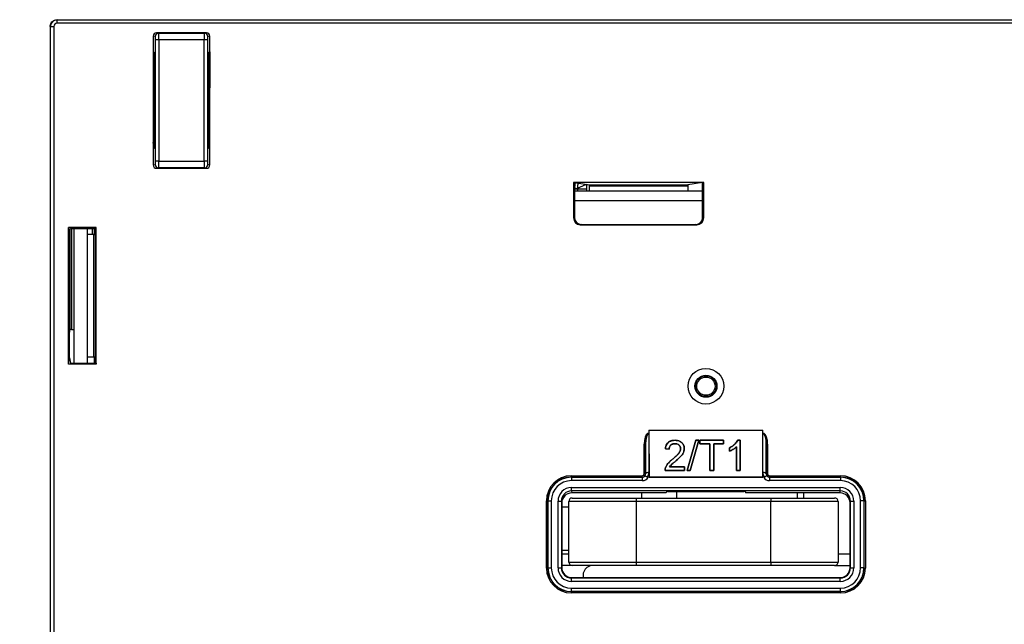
# Paper-space layout 'Sheet1' of a CAD drawing. Header units: millimetres. Extents: x -1 to 420, y -14 to 297.
# Tile 11 of 110: x 31 to 60, y 56 to 74. Entities that reach past the tile are written whole.
import ezdxf

# ---------------------------------------------------------------- set-up
doc = ezdxf.new("R2010")
doc.units = ezdxf.units.MM
doc.header["$PDSIZE"] = -1
doc.styles.add('SLDTEXTSTYLE1', font='TXT', dxfattribs={"width": 0.75})
doc.dimstyles.new('SLDDIMSTYLE5', dxfattribs={"dimtxt": 2.5, "dimasz": 3, "dimexe": 0, "dimexo": 0.0625, "dimtad": 1, "dimdec": 0, "dimlfac": 5, "dimrnd": 1e-09, "dimzin": 12, "dimdsep": 46, "dimtxsty": 'SLDTEXTSTYLE1', "dimblk1": 'CLOSED', "dimblk2": 'CLOSED', "dimsah": 1, "dimcen": 0.09, "dimadec": 0, "dimazin": 3, "dimtfac": 1, "dimtofl": 0, "dimtmove": 0, "dimatfit": 3, "dimldrblk": 'CLOSED', "dimfxl": 1, "dimfrac": 2, "dimtolj": 1, "dimtzin": 12, "dimarcsym": 0})

# ---------------------------------------------------------------- blocks, each defined once
blk = doc.blocks.new('_Closed')
at = {"color": 0, "linetype": 'ByBlock', "lineweight": -2}
for p, q in [((-1, 0.166667), (0, 0)), ((-1, 0.166667), (-1, -0.166667)), ((0, 0), (-1, -0.166667)), ((0, 0), (-1, 0))]:
    blk.add_line(p, q, dxfattribs=at)
blk = doc.blocks.new('_D_15')
at = {"color": 0, "linetype": 'Continuous', "lineweight": -2}
for p, q in [((48.038, 85.926), (12.393, 85.926)), ((12.393, 26.987), (12.393, 82.926)), ((32.792, 23.987), (12.393, 23.987))]:
    blk.add_line(p, q, dxfattribs=at)
at = {"layer": 'Defpoints', "color": 0}
for p in [(12.393, 85.926), (48.101, 85.926), (32.854, 23.987)]:
    blk.add_point(p, dxfattribs=at)
at = {"color": 0, "lineweight": -2, "xscale": 3, "yscale": 3, "zscale": 3}
for p, rotation in [((12.393, 85.926), 90), ((12.393, 23.987), 270)]:
    blk.add_blockref('_Closed', p, dxfattribs=dict(at, rotation=rotation))
at = {"color": 0, "lineweight": 18, "insert": (9.268, 54.957), "char_height": 2.5, "attachment_point": 2, "rotation": 90, "style": 'SLDTEXTSTYLE1'}
blk.add_mtext('\\A1;310', dxfattribs=at)

psp = doc.layouts.new('Sheet1')

# ---------------------------------------------------------------- linework, layer by layer
at = {"color": 7, "linetype": 'Continuous', "lineweight": 25}
for p, q in [((31.794, 74.387), (31.799, 74.383)), ((31.799, 74.283), (31.799, 74.383)), ((31.799, 74.383), (120.79, 74.383)), ((31.588, 74.187), (31.588, 25.187)), ((31.594, 74.187), (31.594, 74.187)), ((31.599, 74.183), (31.594, 74.187)), ((31.594, 74.187), (31.594, 25.187)), ((31.599, 25.214), (31.599, 74.183)), ((31.599, 74.183), (31.699, 74.183)), ((31.699, 74.183), (31.699, 25.219)), ((120.79, 74.283), (31.799, 74.283)), ((34.652, 73.9), (34.652, 73.429)), ((34.716, 73.889), (34.652, 73.9)), ((34.721, 70.186), (34.721, 73.789)), ((34.821, 73.789), (34.721, 73.789)), ((34.753, 73.999), (34.816, 73.989)), ((36.236, 73.999), (34.753, 73.999)), ((34.816, 73.989), (36.173, 73.989)), ((34.821, 73.789), (34.821, 70.186)), ((36.168, 73.789), (34.821, 73.789)), ((36.168, 70.186), (36.168, 73.789)), ((36.268, 73.789), (36.168, 73.789)), ((36.173, 73.989), (36.236, 73.999)), ((36.268, 73.789), (36.268, 70.186)), ((36.336, 73.9), (36.273, 73.889)), ((36.336, 73.429), (36.336, 73.9)), ((34.689, 73.392), (34.652, 73.429)), ((34.652, 73.429), (34.694, 73.387)), ((34.652, 73.429), (34.652, 70.545)), ((36.294, 73.387), (36.336, 73.429)), ((36.336, 73.429), (36.336, 72.366)), ((36.336, 70.545), (36.336, 73.429)), ((34.694, 73.387), (34.694, 70.587)), ((34.694, 73.292), (34.694, 70.91)), ((36.294, 73.387), (36.294, 70.587)), ((36.294, 72.36), (36.336, 72.366)), ((34.694, 70.587), (34.652, 70.545)), ((34.652, 70.545), (34.652, 70.075)), ((36.294, 70.587), (36.336, 70.545)), ((36.336, 70.075), (36.336, 70.545)), ((34.652, 70.075), (34.716, 70.086)), ((34.821, 70.186), (34.721, 70.186)), ((34.816, 69.986), (34.753, 69.975)), ((34.753, 69.975), (36.236, 69.975)), ((36.173, 69.986), (34.816, 69.986)), ((34.821, 70.186), (36.168, 70.186)), ((36.268, 70.186), (36.168, 70.186)), ((36.236, 69.975), (36.173, 69.986)), ((36.273, 70.086), (36.336, 70.075)), ((51.008, 69.559), (47.141, 69.559)), ((47.141, 69.559), (47.141, 68.502)), ((47.141, 69.559), (47.173, 69.554)), ((47.173, 69.554), (47.173, 68.507)), ((47.173, 69.554), (47.611, 69.481)), ((47.268, 69.352), (47.173, 69.396)), ((47.268, 69.352), (47.173, 69.352)), ((47.516, 69.497), (47.233, 69.368)), ((47.266, 69.402), (47.308, 69.402)), ((47.268, 69.307), (47.268, 69.352)), ((47.528, 69.352), (47.268, 69.352)), ((47.528, 69.495), (47.528, 69.307)), ((47.611, 69.481), (50.538, 69.481)), ((50.536, 69.441), (47.613, 69.441)), ((47.613, 69.307), (47.613, 69.441)), ((50.536, 69.441), (50.536, 69.307)), ((50.976, 69.554), (50.538, 69.481)), ((51.008, 69.559), (50.976, 69.554)), ((50.976, 68.507), (50.976, 69.554)), ((51.008, 68.502), (51.008, 69.559)), ((47.173, 69.307), (50.976, 69.307)), ((47.141, 68.502), (47.173, 68.507)), ((50.976, 68.507), (51.008, 68.502)), ((32.959, 68.219), (32.137, 68.219)), ((32.137, 64.156), (32.137, 68.219)), ((32.137, 68.219), (32.168, 68.03)), ((32.168, 68.03), (32.194, 68.185)), ((32.234, 68.187), (32.954, 68.187)), ((32.294, 68.187), (32.294, 64.187)), ((32.694, 68.187), (32.694, 64.187)), ((32.924, 68.011), (32.952, 68.177)), ((32.954, 68.187), (32.959, 68.219)), ((32.959, 64.156), (32.959, 68.219)), ((47.373, 68.307), (47.341, 68.302)), ((47.341, 68.302), (50.807, 68.302)), ((47.373, 68.307), (50.776, 68.307)), ((50.807, 68.302), (50.776, 68.307)), ((32.168, 64.344), (32.168, 68.03)), ((32.884, 68.009), (32.694, 68.009)), ((32.884, 64.365), (32.884, 68.009)), ((32.924, 68.011), (32.924, 64.363)), ((32.168, 65.068), (32.188, 65.185)), ((32.228, 65.187), (32.294, 65.187)), ((32.884, 64.365), (32.694, 64.365)), ((32.924, 64.363), (32.952, 64.197)), ((32.137, 64.156), (32.168, 64.344)), ((32.959, 64.156), (32.137, 64.156)), ((32.168, 64.344), (32.194, 64.189)), ((32.234, 64.187), (32.954, 64.187)), ((32.954, 64.187), (32.959, 64.156)), ((49.347, 62.107), (49.349, 62.107)), ((49.378, 62.107), (49.347, 62.107)), ((49.349, 62.107), (49.378, 62.107)), ((49.379, 62.203), (49.378, 62.107)), ((49.378, 62.107), (49.378, 62.099)), ((49.378, 62.107), (49.378, 62.107)), ((49.378, 62.099), (49.383, 60.945)), ((49.379, 62.203), (49.384, 60.819)), ((49.379, 62.203), (52.77, 62.203)), ((52.764, 60.819), (52.77, 62.203)), ((52.766, 60.945), (52.77, 62.099)), ((52.77, 62.107), (52.77, 62.203)), ((52.77, 62.099), (52.77, 62.107)), ((52.77, 62.107), (52.77, 62.107)), ((52.77, 62.107), (52.799, 62.107)), ((52.802, 62.107), (52.77, 62.107)), ((52.799, 62.107), (52.802, 62.107)), ((49.28, 61.784), (49.24, 61.784)), ((49.24, 60.907), (49.24, 61.784)), ((49.283, 60.903), (49.28, 61.784)), ((49.28, 61.784), (49.28, 60.907)), ((50.155, 61.8), (50.155, 61.8)), ((50.157, 61.9), (50.157, 61.901)), ((50.77, 61.901), (50.521, 61.007)), ((50.522, 61.007), (50.77, 61.9)), ((50.862, 61.9), (50.606, 61.007)), ((50.607, 61.007), (50.862, 61.901)), ((50.862, 61.901), (50.77, 61.901)), ((50.77, 61.9), (50.77, 61.901)), ((50.77, 61.9), (50.862, 61.9)), ((50.862, 61.9), (50.862, 61.901)), ((51.598, 61.901), (50.897, 61.901)), ((50.897, 61.901), (50.897, 61.8)), ((50.897, 61.9), (50.897, 61.901)), ((50.898, 61.8), (50.897, 61.9)), ((50.897, 61.9), (51.598, 61.9)), ((50.897, 61.8), (51.186, 61.8)), ((50.898, 61.8), (50.897, 61.8)), ((51.186, 61.8), (50.898, 61.8)), ((51.186, 61.8), (51.189, 61.007)), ((51.189, 61.007), (51.186, 61.8)), ((51.186, 61.8), (51.186, 61.8)), ((51.306, 61.007), (51.309, 61.8)), ((51.309, 61.8), (51.306, 61.007)), ((51.309, 61.8), (51.598, 61.8)), ((51.309, 61.8), (51.309, 61.8)), ((51.597, 61.8), (51.309, 61.8)), ((51.598, 61.9), (51.597, 61.8)), ((51.597, 61.8), (51.598, 61.8)), ((51.598, 61.8), (51.598, 61.901)), ((51.598, 61.9), (51.598, 61.901)), ((52.094, 61.901), (52.022, 61.901)), ((52.022, 61.9), (52.022, 61.901)), ((52.022, 61.9), (52.094, 61.9)), ((52.094, 61.9), (52.09, 61.007)), ((52.091, 61.007), (52.094, 61.901)), ((52.094, 61.9), (52.094, 61.901)), ((52.869, 61.784), (52.866, 60.903)), ((52.869, 60.907), (52.869, 61.784)), ((52.869, 61.784), (52.909, 61.784)), ((52.909, 61.784), (52.909, 60.907)), ((49.872, 61.651), (49.871, 61.65)), ((49.871, 61.65), (49.982, 61.639)), ((49.981, 61.64), (49.872, 61.651)), ((49.981, 61.64), (49.982, 61.639)), ((50.321, 61.653), (50.321, 61.653)), ((50.431, 61.654), (50.432, 61.654)), ((51.775, 61.676), (51.775, 61.574)), ((51.775, 61.575), (51.775, 61.676)), ((51.775, 61.676), (51.775, 61.676)), ((51.775, 61.575), (51.775, 61.574)), ((51.983, 61.709), (51.982, 61.708)), ((51.982, 61.708), (51.985, 61.007)), ((51.985, 61.007), (51.983, 61.709)), ((50.079, 61.336), (50.079, 61.336)), ((50.182, 61.287), (50.182, 61.287)), ((49.28, 60.907), (49.24, 60.907)), ((49.28, 60.907), (49.283, 60.903)), ((49.383, 60.945), (49.384, 60.802)), ((49.862, 61.007), (50.441, 61.007)), ((50.44, 61.007), (49.862, 61.007)), ((49.862, 61.007), (49.862, 61.007)), ((49.874, 61.081), (49.873, 61.081)), ((49.996, 61.113), (50.441, 61.113)), ((50.441, 61.113), (49.997, 61.113)), ((50.441, 61.113), (50.44, 61.007)), ((50.44, 61.007), (50.441, 61.007)), ((50.441, 61.007), (50.441, 61.113)), ((50.441, 61.113), (50.441, 61.113)), ((50.521, 61.007), (50.607, 61.007)), ((50.522, 61.007), (50.521, 61.007)), ((50.606, 61.007), (50.522, 61.007)), ((50.606, 61.007), (50.607, 61.007)), ((51.189, 61.007), (51.306, 61.007)), ((51.306, 61.007), (51.189, 61.007)), ((51.189, 61.007), (51.189, 61.007)), ((51.306, 61.007), (51.306, 61.007)), ((51.985, 61.007), (52.091, 61.007)), ((52.09, 61.007), (51.985, 61.007)), ((51.985, 61.007), (51.985, 61.007)), ((52.09, 61.007), (52.091, 61.007)), ((52.765, 60.802), (52.766, 60.945)), ((52.866, 60.903), (52.869, 60.907)), ((52.869, 60.907), (52.909, 60.907)), ((47.075, 60.807), (47.075, 60.847)), ((47.075, 60.847), (49.179, 60.847)), ((47.075, 60.807), (47.079, 60.803)), ((49.179, 60.807), (47.075, 60.807)), ((47.079, 60.803), (47.079, 60.703)), ((47.079, 60.803), (49.184, 60.803)), ((49.184, 60.703), (47.079, 60.703)), ((49.179, 60.807), (49.179, 60.847)), ((49.184, 60.803), (49.179, 60.807)), ((49.184, 60.803), (49.184, 60.703)), ((49.384, 60.802), (49.356, 60.802)), ((49.384, 60.819), (49.384, 60.802)), ((49.384, 60.819), (52.764, 60.819)), ((49.384, 60.802), (52.765, 60.802)), ((52.764, 60.819), (52.765, 60.802)), ((52.793, 60.802), (52.765, 60.802)), ((52.969, 60.807), (52.965, 60.803)), ((52.965, 60.803), (52.965, 60.703)), ((52.965, 60.803), (55.07, 60.803)), ((55.07, 60.703), (52.965, 60.703)), ((52.969, 60.807), (52.969, 60.847)), ((52.969, 60.847), (55.074, 60.847)), ((55.074, 60.807), (52.969, 60.807)), ((55.07, 60.803), (55.074, 60.807)), ((55.07, 60.803), (55.07, 60.703)), ((55.074, 60.807), (55.074, 60.847)), ((47.08, 60.497), (55.068, 60.497)), ((47.08, 60.397), (47.08, 60.497)), ((55.068, 60.397), (47.08, 60.397)), ((47.08, 60.397), (47.09, 60.339)), ((49.894, 60.339), (47.09, 60.339)), ((49.174, 60.187), (49.174, 60.339)), ((49.9, 60.375), (49.894, 60.339)), ((49.94, 60.378), (52.208, 60.378)), ((50.199, 60.378), (50.199, 60.187)), ((52.248, 60.375), (52.254, 60.339)), ((55.059, 60.339), (52.254, 60.339)), ((53.799, 60.187), (53.799, 60.339)), ((53.974, 60.339), (53.974, 60.187)), ((55.059, 60.339), (55.068, 60.397)), ((55.068, 60.397), (55.068, 60.497)), ((46.335, 58.108), (46.335, 60.107)), ((46.375, 60.107), (46.335, 60.107)), ((46.379, 60.103), (46.375, 60.107)), ((46.375, 60.107), (46.375, 58.108)), ((46.379, 58.112), (46.379, 60.103)), ((46.379, 60.103), (46.479, 60.103)), ((46.479, 60.103), (46.479, 58.112)), ((46.68, 58.113), (46.68, 60.097)), ((46.68, 60.097), (46.78, 60.097)), ((46.78, 60.097), (46.78, 58.113)), ((46.79, 60.039), (46.78, 60.097)), ((46.79, 60.039), (46.79, 58.123)), ((48.999, 60.087), (46.999, 60.087)), ((46.999, 58.287), (46.999, 60.087)), ((47.099, 60.187), (48.999, 60.187)), ((48.999, 60.187), (48.999, 60.087)), ((48.999, 60.187), (52.999, 60.187)), ((48.999, 60.087), (48.999, 58.287)), ((52.999, 60.087), (48.999, 60.087)), ((52.999, 60.187), (52.999, 60.087)), ((52.999, 60.187), (54.899, 60.187)), ((52.999, 58.287), (52.999, 60.087)), ((54.999, 60.087), (52.999, 60.087)), ((54.999, 60.087), (54.999, 58.287)), ((55.368, 60.097), (55.359, 60.039)), ((55.359, 58.123), (55.359, 60.039)), ((55.368, 58.113), (55.368, 60.097)), ((55.368, 60.097), (55.468, 60.097)), ((55.468, 60.097), (55.468, 58.113)), ((55.67, 58.112), (55.67, 60.103)), ((55.77, 60.103), (55.67, 60.103)), ((55.774, 60.107), (55.77, 60.103)), ((55.77, 60.103), (55.77, 58.112)), ((55.774, 58.108), (55.774, 60.107)), ((55.774, 60.107), (55.814, 60.107)), ((55.814, 60.107), (55.814, 58.108)), ((46.999, 59.916), (46.79, 59.916)), ((46.79, 58.636), (46.999, 58.636)), ((46.79, 58.526), (46.999, 58.526)), ((54.999, 58.526), (55.359, 58.526)), ((46.999, 58.287), (48.999, 58.287)), ((48.999, 58.287), (52.999, 58.287)), ((48.999, 58.287), (48.999, 58.187)), ((52.999, 58.287), (52.999, 58.187)), ((52.999, 58.287), (54.999, 58.287)), ((46.375, 58.108), (46.335, 58.108)), ((46.375, 58.108), (46.379, 58.112)), ((46.379, 58.112), (46.479, 58.112)), ((46.68, 58.113), (46.78, 58.113)), ((46.78, 58.113), (46.79, 58.123)), ((47.099, 58.187), (46.79, 58.187)), ((48.999, 58.187), (47.099, 58.187)), ((52.999, 58.187), (48.999, 58.187)), ((54.899, 58.187), (52.999, 58.187)), ((54.899, 58.187), (55.359, 58.187)), ((55.359, 58.123), (55.368, 58.113)), ((55.368, 58.113), (55.468, 58.113)), ((55.77, 58.112), (55.67, 58.112)), ((55.77, 58.112), (55.774, 58.108)), ((55.774, 58.108), (55.814, 58.108)), ((47.09, 57.823), (47.08, 57.813)), ((47.08, 57.713), (47.08, 57.813)), ((47.08, 57.813), (55.068, 57.813)), ((55.068, 57.713), (47.08, 57.713)), ((47.09, 57.823), (55.059, 57.823)), ((55.068, 57.813), (55.059, 57.823)), ((55.068, 57.713), (55.068, 57.813)), ((47.079, 57.412), (47.075, 57.408)), ((47.075, 57.408), (55.074, 57.408)), ((47.075, 57.408), (47.075, 57.368)), ((55.074, 57.368), (47.075, 57.368)), ((47.079, 57.412), (47.079, 57.512)), ((47.079, 57.512), (55.07, 57.512)), ((55.07, 57.412), (47.079, 57.412)), ((55.07, 57.412), (55.07, 57.512)), ((55.074, 57.408), (55.07, 57.412)), ((55.074, 57.408), (55.074, 57.368))]:
    psp.add_line(p, q, dxfattribs=at)
at = {"color": 8, "linetype": 'Continuous', "lineweight": 25}
for p, q in [((34.689, 73.392), (34.689, 73.392)), ((34.694, 73.292), (34.694, 73.292)), ((36.336, 72.265), (36.294, 72.258)), ((50.976, 69.007), (47.173, 69.007)), ((32.228, 68.187), (32.228, 65.187)), ((32.854, 68.009), (32.854, 68.187)), ((32.894, 68.187), (32.894, 68.009)), ((32.188, 65.185), (32.188, 68.147)), ((32.909, 64.187), (32.909, 64.365)), ((32.935, 64.298), (32.935, 64.187))]:
    psp.add_line(p, q, dxfattribs=at)
at = {"color": 7, "linetype": 'Continuous', "lineweight": 25, "flags": 128}
for points in [[(34.652, 70.721), (34.663, 70.777), (34.694, 70.91)], [(49.383, 60.945), (49.364, 60.944), (49.345, 60.942), (49.328, 60.938), (49.313, 60.933), (49.3, 60.926), (49.291, 60.919), (49.285, 60.911), (49.283, 60.903)], [(49.996, 61.113), (49.996, 61.113), (49.997, 61.113)], [(52.866, 60.903), (52.864, 60.911), (52.858, 60.919), (52.849, 60.926), (52.836, 60.933), (52.821, 60.938), (52.804, 60.942), (52.785, 60.944), (52.766, 60.945)]]:
    psp.add_lwpolyline(points, dxfattribs=at)
at = {"color": 8, "linetype": 'Continuous', "lineweight": 25, "flags": 128}
psp.add_lwpolyline([(47.187, 69.552), (47.182, 69.484), (47.173, 69.395)], dxfattribs=at)
at = {"color": 7, "linetype": 'Continuous', "lineweight": 25}
for radius in [0.53, 0.328, 0.311, 0.271]:
    psp.add_circle((51.074, 63.507), radius, dxfattribs=at)
for centre, radius, start, end in [((31.799, 74.183), 0.2, 90.0022, 179.9978), ((34.816, 73.889), 0.1, 90.0688, 180.0064), ((36.173, 73.889), 0.1, 359.9936, 89.9295), ((34.816, 70.086), 0.1, 179.9922, 269.9317), ((36.173, 70.086), 0.1, 270.07, 0.0078), ((49.179, 60.907), 0.1, 270.0026, 359.9974), ((52.969, 60.907), 0.1, 180.0026, 269.9974), ((47.099, 60.087), 0.1, 90, 180), ((54.899, 60.087), 0.1, 0, 90), ((47.099, 58.287), 0.1, 180, 270), ((54.899, 58.287), 0.1, 270, 0), ((47.724, 57.887), 0.3, 90, 192.3748)]:
    psp.add_arc(centre, radius, start, end, dxfattribs=at)
for centre, major_axis, ratio, start_param, end_param in [((31.799, 74.183), (0.0707, -0.0707), 0.999924, 2.356214, 3.926934), ((34.753, 73.899), (-0.0988, 0.0164), 0.998592, 4.877622, 6.447962), ((34.716, 73.789), (0, 0.1), 0.052408, 4.712389, 6.274459), ((34.815, 73.789), (0, 0.2), 0.026204, 4.712389, 6.274459), ((36.173, 73.789), (0, 0.2), 0.026204, 0.008727, 1.570796), ((36.236, 73.899), (0.0988, 0.0164), 0.998592, 6.118409, 7.688749), ((36.273, 73.789), (0, 0.1), 0.052408, 0.008727, 1.570796), ((34.689, 73.292), (0, 0.1), 0.052408, 4.712389, 6.230825), ((36.299, 73.292), (0, 0.1), 0.052408, 0.05236, 1.197356), ((34.753, 70.075), (-0.0988, -0.0164), 0.998592, 6.118409, 7.688749), ((34.716, 70.186), (0, 0.1), 0.052408, 3.150319, 4.712389), ((34.815, 70.186), (0, 0.2), 0.026204, 3.150319, 4.712389), ((36.173, 70.186), (0, 0.2), 0.026204, 1.570796, 3.132866), ((36.236, 70.075), (0.0988, -0.0164), 0.998592, 4.877622, 6.447962), ((36.273, 70.186), (0, 0.1), 0.052408, 1.570796, 3.132866), ((47.611, 69.441), (0, 0.04), 0.052408, 4.712389, 6.274459), ((50.538, 69.441), (0, 0.04), 0.052408, 0.008727, 1.570796), ((47.341, 68.502), (0.198, 0.033), 0.998592, 2.976816, 4.547156), ((47.373, 68.507), (0.198, 0.033), 0.998592, 2.976816, 4.547156), ((50.776, 68.507), (-0.198, 0.033), 0.998592, 1.736029, 3.306369), ((50.807, 68.502), (-0.198, 0.033), 0.998592, 1.736029, 3.306369), ((32.234, 68.185), (0.04, 0), 0.052408, 1.570796, 3.132866), ((32.952, 68.377), (0, 0.2), 0.008727, 3.193953, 3.462453), ((32.884, 68.011), (0.04, 0), 0.052408, 4.712389, 6.274459), ((32.228, 65.185), (0.04, 0), 0.052408, 1.570796, 3.132866), ((32.884, 64.363), (0.04, 0), 0.052408, 0.008727, 1.570796), ((32.234, 64.189), (0.04, 0), 0.052408, 3.150319, 4.712389), ((32.952, 63.997), (0, 0.2), 0.008727, 5.962325, 6.230825), ((49.38, 61.781), (0.001, -0.335), 0.417655, 3.369597, 4.702785), ((49.38, 61.781), (-0.001, 0.318), 0.313973, 6.28151, 7.844377), ((52.769, 61.781), (0.001, 0.318), 0.313973, 4.721993, 6.284861), ((52.769, 61.781), (0.001, 0.335), 0.417655, 4.721993, 6.055181), ((49.179, 60.907), (-0.0424, 0.0424), 0.999924, 2.356233, 3.926953), ((49.183, 60.903), (-0.0395, 0.093), 0.988559, 3.653893, 4.314648), ((49.183, 60.945), (-0.078, 0.185), 0.994278, 3.572298, 4.315955), ((52.966, 60.945), (0.078, 0.185), 0.994278, 1.96723, 2.710888), ((52.966, 60.903), (0.0395, 0.093), 0.988559, 1.968537, 2.629293), ((52.969, 60.907), (-0.0424, -0.0424), 0.999924, 5.497825, 7.068545), ((47.075, 60.107), (-0.523, 0.523), 0.999924, 5.497825, 7.068545), ((47.075, 60.107), (0.495, -0.495), 0.999915, 2.356233, 3.926953), ((47.079, 60.103), (0.495, -0.495), 0.999946, 2.356233, 3.926953), ((47.079, 60.103), (-0.424, 0.424), 0.999924, 5.497825, 7.068545), ((49.184, 60.903), (0.0707, -0.0707), 0.999772, 5.497825, 6.40779), ((49.184, 60.903), (-0.141, 0.141), 0.999924, 2.356233, 3.398384), ((52.965, 60.903), (-0.141, -0.141), 0.999924, 6.026393, 7.068545), ((52.965, 60.903), (0.0707, 0.0707), 0.999772, 3.016988, 3.926953), ((55.07, 60.103), (0.495, 0.495), 0.999946, 5.497825, 7.068545), ((55.07, 60.103), (0.424, 0.424), 0.999924, 5.497825, 7.068545), ((55.074, 60.107), (0.523, 0.523), 0.999924, 5.497825, 7.068545), ((55.074, 60.107), (0.495, 0.495), 0.999915, 5.497825, 7.068545), ((47.081, 60.096), (-0.066, 0.395), 0.998592, 6.118409, 7.688749), ((47.081, 60.096), (-0.049, 0.297), 0.997656, 6.118409, 7.688749), ((47.09, 60.039), (-0.049, 0.296), 0.998592, 6.118409, 7.688749), ((49.94, 60.375), (0.04, 0), 0.056322, 1.569342, 3.13221), ((52.208, 60.375), (0.04, 0), 0.056322, 0.009383, 1.57225), ((55.059, 60.039), (0.049, 0.296), 0.998592, 4.877622, 6.447962), ((55.068, 60.096), (0.066, 0.395), 0.998592, 4.877622, 6.447962), ((55.068, 60.096), (0.049, 0.297), 0.997656, 4.877622, 6.447962), ((47.075, 58.108), (-0.523, -0.523), 0.999924, 5.497825, 7.068545), ((47.075, 58.108), (0.495, 0.495), 0.999915, 2.356233, 3.926953), ((47.079, 58.112), (0.495, 0.495), 0.999946, 2.356233, 3.926953), ((47.079, 58.112), (-0.424, -0.424), 0.999924, 5.497825, 7.068545), ((47.081, 58.113), (0.283, 0.283), 0.999924, 2.356233, 3.926953), ((47.081, 58.113), (0.212, 0.212), 0.999873, 2.356233, 3.926953), ((47.09, 58.123), (0.212, 0.212), 0.999924, 2.356233, 3.926953), ((55.059, 58.123), (-0.212, 0.212), 0.999924, 2.356233, 3.926953), ((55.068, 58.113), (-0.283, 0.283), 0.999924, 2.356233, 3.926953), ((55.068, 58.113), (0.212, -0.212), 0.999873, 5.497825, 7.068545), ((55.07, 58.112), (0.424, -0.424), 0.999924, 5.497825, 7.068545), ((55.07, 58.112), (0.495, -0.495), 0.999946, 5.497825, 7.068545), ((55.074, 58.108), (0.495, -0.495), 0.999915, 5.497825, 7.068545), ((55.074, 58.108), (0.523, -0.523), 0.999924, 5.497825, 7.068545)]:
    psp.add_ellipse(centre, major_axis=major_axis, ratio=ratio, start_param=start_param, end_param=end_param, dxfattribs=at)
for points, knots in [([(31.594, 74.187), (31.595, 74.202), (31.598, 74.24), (31.622, 74.296), (31.668, 74.347), (31.727, 74.381), (31.772, 74.385), (31.794, 74.387)], [0, 0, 0, 0, 0.144305, 0.359013, 0.573764, 0.786799, 1, 1, 1, 1]), ([(47.262, 69.381), (47.264, 69.39), (47.274, 69.441), (47.274, 69.494), (47.275, 69.537)], [0, 0, 0, 0, 0.177338, 1, 1, 1, 1]), ([(49.349, 62.107), (49.356, 62.107), (49.366, 62.105), (49.375, 62.101), (49.378, 62.1), (49.378, 62.099)], [0, 0, 0, 0, 0.663823, 0.97069, 1, 1, 1, 1]), ([(52.77, 62.099), (52.771, 62.1), (52.774, 62.101), (52.783, 62.106), (52.793, 62.107), (52.799, 62.107)], [0, 0, 0, 0, 0.029299, 0.373625, 1, 1, 1, 1]), ([(50.157, 61.901), (50.114, 61.898), (50.044, 61.893), (49.96, 61.845), (49.903, 61.779), (49.878, 61.71), (49.873, 61.664), (49.871, 61.65)], [0, 0, 0, 0, 0.286182, 0.470162, 0.654299, 0.895667, 1, 1, 1, 1]), ([(49.872, 61.651), (49.88, 61.696), (49.893, 61.767), (49.959, 61.843), (50.028, 61.883), (50.097, 61.899), (50.141, 61.9), (50.157, 61.9)], [0, 0, 0, 0, 0.340849, 0.523112, 0.705494, 0.888217, 1, 1, 1, 1]), ([(50.155, 61.8), (50.133, 61.799), (50.095, 61.796), (50.044, 61.772), (50.008, 61.737), (49.986, 61.691), (49.983, 61.658), (49.981, 61.64)], [0, 0, 0, 0, 0.227286, 0.414683, 0.602407, 0.78394, 1, 1, 1, 1]), ([(49.982, 61.639), (49.985, 61.665), (49.989, 61.705), (50.023, 61.754), (50.063, 61.783), (50.11, 61.798), (50.141, 61.799), (50.155, 61.8)], [0, 0, 0, 0, 0.29828, 0.481068, 0.663839, 0.851398, 1, 1, 1, 1]), ([(50.155, 61.8), (50.175, 61.798), (50.212, 61.796), (50.26, 61.772), (50.296, 61.738), (50.318, 61.696), (50.32, 61.666), (50.321, 61.653)], [0, 0, 0, 0, 0.231958, 0.426576, 0.620933, 0.827419, 1, 1, 1, 1]), ([(50.321, 61.653), (50.319, 61.671), (50.316, 61.708), (50.282, 61.755), (50.236, 61.787), (50.192, 61.799), (50.164, 61.8), (50.155, 61.8)], [0, 0, 0, 0, 0.230514, 0.47303, 0.683158, 0.88808, 1, 1, 1, 1]), ([(50.432, 61.654), (50.429, 61.683), (50.425, 61.739), (50.38, 61.813), (50.316, 61.868), (50.237, 61.897), (50.183, 61.9), (50.157, 61.901)], [0, 0, 0, 0, 0.222565, 0.424452, 0.626183, 0.820103, 1, 1, 1, 1]), ([(50.157, 61.9), (50.197, 61.898), (50.264, 61.893), (50.346, 61.846), (50.399, 61.786), (50.428, 61.719), (50.43, 61.673), (50.431, 61.654)], [0, 0, 0, 0, 0.272936, 0.461395, 0.649426, 0.851728, 1, 1, 1, 1]), ([(52.022, 61.901), (51.998, 61.864), (51.956, 61.8), (51.867, 61.727), (51.806, 61.693), (51.775, 61.676)], [0, 0, 0, 0, 0.392905, 0.693845, 1, 1, 1, 1]), ([(51.775, 61.676), (51.809, 61.694), (51.872, 61.73), (51.959, 61.804), (51.999, 61.865), (52.022, 61.9)], [0, 0, 0, 0, 0.3363258, 0.6235608, 1, 1, 1, 1]), ([(50.321, 61.653), (50.317, 61.628), (50.309, 61.569), (50.246, 61.489), (50.166, 61.411), (50.108, 61.361), (50.079, 61.336)], [0, 0, 0, 0, 0.187384, 0.44587, 0.725075, 1, 1, 1, 1]), ([(50.079, 61.336), (50.106, 61.359), (50.16, 61.405), (50.242, 61.485), (50.311, 61.567), (50.319, 61.631), (50.321, 61.653)], [0, 0, 0, 0, 0.253049, 0.512472, 0.838644, 1, 1, 1, 1]), ([(50.182, 61.287), (50.238, 61.335), (50.323, 61.408), (50.415, 61.534), (50.426, 61.612), (50.432, 61.654)], [0, 0, 0, 0, 0.470018, 0.721994, 1, 1, 1, 1]), ([(50.431, 61.654), (50.427, 61.618), (50.419, 61.545), (50.354, 61.448), (50.272, 61.365), (50.212, 61.313), (50.182, 61.287)], [0, 0, 0, 0, 0.2379598, 0.493368, 0.7452399, 1, 1, 1, 1]), ([(51.983, 61.709), (51.959, 61.688), (51.916, 61.651), (51.845, 61.607), (51.798, 61.586), (51.775, 61.575)], [0, 0, 0, 0, 0.383123, 0.698278, 1, 1, 1, 1]), ([(51.775, 61.574), (51.812, 61.592), (51.888, 61.628), (51.95, 61.681), (51.982, 61.708)], [0, 0, 0, 0, 0.48804, 1, 1, 1, 1]), ([(50.079, 61.336), (50.037, 61.301), (49.973, 61.248), (49.906, 61.159), (49.884, 61.107), (49.873, 61.081)], [0, 0, 0, 0, 0.480224, 0.735667, 1, 1, 1, 1]), ([(49.874, 61.081), (49.894, 61.125), (49.928, 61.197), (50.008, 61.277), (50.055, 61.316), (50.079, 61.336)], [0, 0, 0, 0, 0.44911, 0.725749, 1, 1, 1, 1]), ([(50.182, 61.287), (50.164, 61.273), (50.128, 61.243), (50.06, 61.189), (50.021, 61.142), (49.996, 61.113)], [0, 0, 0, 0, 0.271721, 0.543629, 1, 1, 1, 1]), ([(49.997, 61.113), (50.01, 61.131), (50.037, 61.167), (50.103, 61.222), (50.151, 61.262), (50.182, 61.287)], [0, 0, 0, 0, 0.2636332, 0.5367349, 1, 1, 1, 1]), ([(49.873, 61.081), (49.87, 61.068), (49.864, 61.049), (49.862, 61.024), (49.862, 61.012), (49.862, 61.007)], [0, 0, 0, 0, 0.524851, 0.793598, 1, 1, 1, 1]), ([(49.862, 61.007), (49.863, 61.019), (49.863, 61.037), (49.868, 61.061), (49.872, 61.074), (49.874, 61.081)], [0, 0, 0, 0, 0.459561, 0.729314, 1, 1, 1, 1]), ([(49.262, 60.842), (49.263, 60.842), (49.264, 60.843), (49.269, 60.843), (49.283, 60.838), (49.305, 60.827), (49.322, 60.815), (49.331, 60.809)], [0, 0, 0, 0, 0.009264, 0.237285, 0.492291, 0.746133, 1, 1, 1, 1]), ([(49.331, 60.809), (49.335, 60.807), (49.343, 60.803), (49.352, 60.802), (49.356, 60.802)], [0, 0, 0, 0, 0.51194, 1, 1, 1, 1]), ([(52.793, 60.802), (52.797, 60.802), (52.806, 60.803), (52.814, 60.807), (52.818, 60.809)], [0, 0, 0, 0, 0.516648, 1, 1, 1, 1]), ([(52.886, 60.842), (52.886, 60.842), (52.885, 60.843), (52.88, 60.843), (52.866, 60.838), (52.844, 60.827), (52.827, 60.815), (52.818, 60.809)], [0, 0, 0, 0, 0.009267, 0.237289, 0.492287, 0.746131, 1, 1, 1, 1])]:
    psp.add_open_spline(points, degree=3, knots=knots, dxfattribs=at)

# ---------------------------------------------------------------- dimensions: what is measured, and where the dimension line sits
at = {"color": 7, "linetype": 'Continuous', "lineweight": 18}
dim = psp.add_linear_dim(base=(12.393, 85.926), p1=(32.854, 23.987), p2=(48.101, 85.926), angle=90, dimstyle='SLDDIMSTYLE5', dxfattribs=at)
dim.commit()
dim.dimension.update_dxf_attribs({"geometry": '_D_15', "text_midpoint": (12.393, 54.957), "dimtype": 160})

doc.saveas('drawing.dxf')
